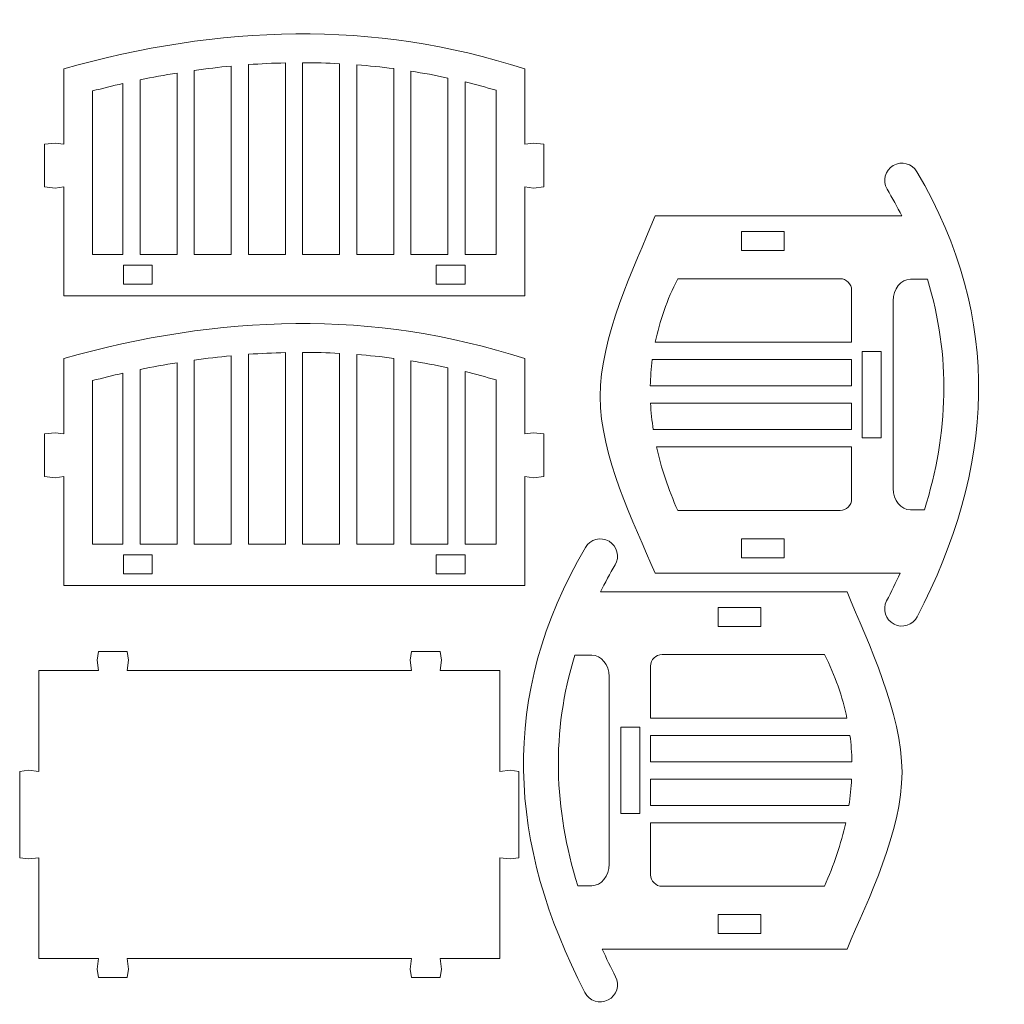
# Model space of a CAD drawing. Header units: centimetres. Extents: x -179 to 199, y -139 to 174.
# Tile 42 of 76: x -96 to -84, y 131 to 142. Entities that reach past the tile are written whole.
import ezdxf

# ---------------------------------------------------------------- set-up
doc = ezdxf.new("R2010")
doc.units = ezdxf.units.CM
doc.header["$MEASUREMENT"] = 0
doc.layers.add('Layer 1', color=7, linetype='Continuous')

msp = doc.modelspace()

# ---------------------------------------------------------------- linework, layer by layer
at = {"layer": 'Layer 1', "lineweight": 5}
for points, knots in [([(-95.01234, 141.76005), (-93.17173, 142.28319), (-91.35094, 142.34269), (-89.55849, 141.76005), (-89.55849, 141.76005), (-89.55849, 141.76005), (-89.55849, 140.86962), (-89.55849, 140.86962), (-89.55849, 140.86962), (-89.55849, 140.86962), (-89.45597, 140.88327), (-89.45597, 140.88327), (-89.45597, 140.88327), (-89.45597, 140.88327), (-89.33362, 140.86962), (-89.33362, 140.86962), (-89.33362, 140.86962), (-89.33362, 140.86962), (-89.33362, 140.36452), (-89.33362, 140.36452), (-89.33362, 140.36452), (-89.33362, 140.36452), (-89.45597, 140.35087), (-89.45597, 140.35087), (-89.45597, 140.35087), (-89.45597, 140.35087), (-89.55849, 140.36452), (-89.55849, 140.36452), (-89.55849, 140.36452), (-89.55849, 140.36452), (-89.55849, 139.07511), (-89.55849, 139.07511), (-89.55849, 139.07511), (-89.55849, 139.07511), (-95.01234, 139.07511), (-95.01234, 139.07511), (-95.01234, 139.07511), (-95.01234, 139.07511), (-95.01234, 140.36452), (-95.01234, 140.36452), (-95.01234, 140.36452), (-95.01234, 140.36452), (-95.11485, 140.35087), (-95.11485, 140.35087), (-95.11485, 140.35087), (-95.11485, 140.35087), (-95.23746, 140.36452), (-95.23746, 140.36452), (-95.23746, 140.36452), (-95.23746, 140.36452), (-95.23746, 140.86962), (-95.23746, 140.86962), (-95.23746, 140.86962), (-95.23746, 140.86962), (-95.11485, 140.88327), (-95.11485, 140.88327), (-95.11485, 140.88327), (-95.11485, 140.88327), (-95.01234, 140.86962), (-95.01234, 140.86962), (-95.01234, 140.86962), (-95.01234, 140.86962), (-95.01234, 141.76005), (-95.01234, 141.76005)], [0, 0, 0, 0, 0.05882353, 0.05882353, 0.05882353, 0.05882353, 0.11764706, 0.11764706, 0.11764706, 0.11764706, 0.17647059, 0.17647059, 0.17647059, 0.17647059, 0.23529412, 0.23529412, 0.23529412, 0.23529412, 0.29411765, 0.29411765, 0.29411765, 0.29411765, 0.35294118, 0.35294118, 0.35294118, 0.35294118, 0.41176471, 0.41176471, 0.41176471, 0.41176471, 0.47058824, 0.47058824, 0.47058824, 0.47058824, 0.52941176, 0.52941176, 0.52941176, 0.52941176, 0.58823529, 0.58823529, 0.58823529, 0.58823529, 0.64705882, 0.64705882, 0.64705882, 0.64705882, 0.70588235, 0.70588235, 0.70588235, 0.70588235, 0.76470588, 0.76470588, 0.76470588, 0.76470588, 0.82352941, 0.82352941, 0.82352941, 0.82352941, 0.88235294, 0.88235294, 0.88235294, 0.88235294, 1, 1, 1, 1]), ([(-93.03135, 139.56656), (-93.03135, 139.56656), (-93.03135, 141.79405), (-93.03135, 141.79405), (-93.03135, 141.79405), (-93.17662, 141.7804), (-93.32215, 141.7634), (-93.46742, 141.7428), (-93.46742, 141.7428), (-93.46742, 141.7428), (-93.46742, 139.56656), (-93.46742, 139.56656), (-93.46742, 139.56656), (-93.46742, 139.56656), (-93.03135, 139.56656), (-93.03135, 139.56656)], [0, 0, 0, 0, 0.2, 0.2, 0.2, 0.2, 0.4, 0.4, 0.4, 0.4, 0.6, 0.6, 0.6, 0.6, 1, 1, 1, 1]), ([(-92.39077, 139.56656), (-92.39077, 139.56656), (-92.39077, 141.83166), (-92.39077, 141.83166), (-92.39077, 141.83166), (-92.53604, 141.82831), (-92.68131, 141.82136), (-92.82684, 141.8108), (-92.82684, 141.8108), (-92.82684, 141.8108), (-92.82684, 139.56656), (-92.82684, 139.56656), (-92.82684, 139.56656), (-92.82684, 139.56656), (-92.39077, 139.56656), (-92.39077, 139.56656)], [0, 0, 0, 0, 0.2, 0.2, 0.2, 0.2, 0.4, 0.4, 0.4, 0.4, 0.6, 0.6, 0.6, 0.6, 1, 1, 1, 1]), ([(-91.75018, 139.56656), (-91.75018, 139.56656), (-91.75018, 141.82239), (-91.75018, 141.82239), (-91.75018, 141.82239), (-91.89545, 141.82986), (-92.04072, 141.83372), (-92.18625, 141.83398), (-92.18625, 141.83398), (-92.18625, 141.83398), (-92.18625, 139.56656), (-92.18625, 139.56656), (-92.18625, 139.56656), (-92.18625, 139.56656), (-91.75018, 139.56656), (-91.75018, 139.56656)], [0, 0, 0, 0, 0.2, 0.2, 0.2, 0.2, 0.4, 0.4, 0.4, 0.4, 0.6, 0.6, 0.6, 0.6, 1, 1, 1, 1]), ([(-91.10959, 139.56656), (-91.10959, 139.56656), (-91.10959, 141.7634), (-91.10959, 141.7634), (-91.10959, 141.7634), (-91.25487, 141.78246), (-91.40014, 141.79766), (-91.54567, 141.80899), (-91.54567, 141.80899), (-91.54567, 141.80899), (-91.54567, 139.56656), (-91.54567, 139.56656), (-91.54567, 139.56656), (-91.54567, 139.56656), (-91.10959, 139.56656), (-91.10959, 139.56656)], [0, 0, 0, 0, 0.2, 0.2, 0.2, 0.2, 0.4, 0.4, 0.4, 0.4, 0.6, 0.6, 0.6, 0.6, 1, 1, 1, 1]), ([(-93.67194, 139.56656), (-93.67194, 139.56656), (-93.67194, 141.71163), (-93.67194, 141.71163), (-93.67194, 141.71163), (-93.81721, 141.68819), (-93.96274, 141.6614), (-94.10801, 141.63152), (-94.10801, 141.63152), (-94.10801, 141.63152), (-94.10801, 139.56656), (-94.10801, 139.56656), (-94.10801, 139.56656), (-94.10801, 139.56656), (-93.67194, 139.56656), (-93.67194, 139.56656)], [0, 0, 0, 0, 0.2, 0.2, 0.2, 0.2, 0.4, 0.4, 0.4, 0.4, 0.6, 0.6, 0.6, 0.6, 1, 1, 1, 1]), ([(-90.46875, 139.56656), (-90.46875, 139.56656), (-90.46875, 141.65265), (-90.46875, 141.65265), (-90.46875, 141.65265), (-90.61428, 141.68381), (-90.75955, 141.71086), (-90.90508, 141.73378), (-90.90508, 141.73378), (-90.90508, 141.73378), (-90.90508, 139.56656), (-90.90508, 139.56656), (-90.90508, 139.56656), (-90.90508, 139.56656), (-90.46875, 139.56656), (-90.46875, 139.56656)], [0, 0, 0, 0, 0.2, 0.2, 0.2, 0.2, 0.4, 0.4, 0.4, 0.4, 0.6, 0.6, 0.6, 0.6, 1, 1, 1, 1]), ([(-94.31278, 139.56656), (-94.31278, 139.56656), (-94.31278, 141.58722), (-94.31278, 141.58722), (-94.31278, 141.58722), (-94.43229, 141.55992), (-94.55207, 141.53081), (-94.67158, 141.49939), (-94.67158, 141.49939), (-94.67158, 141.49939), (-94.67158, 139.56656), (-94.67158, 139.56656), (-94.67158, 139.56656), (-94.67158, 139.56656), (-94.31278, 139.56656), (-94.31278, 139.56656)], [0, 0, 0, 0, 0.2, 0.2, 0.2, 0.2, 0.4, 0.4, 0.4, 0.4, 0.6, 0.6, 0.6, 0.6, 1, 1, 1, 1]), ([(-90.2645, 141.60577), (-90.2645, 141.60577), (-90.2645, 139.56656), (-90.2645, 139.56656), (-90.2645, 139.56656), (-90.2645, 139.56656), (-89.89926, 139.56656), (-89.89926, 139.56656), (-89.89926, 139.56656), (-89.89926, 139.56656), (-89.89926, 141.5084), (-89.89926, 141.5084), (-89.89926, 141.5084), (-90.02109, 141.54395), (-90.14266, 141.5764), (-90.2645, 141.60577)], [0, 0, 0, 0, 0.2, 0.2, 0.2, 0.2, 0.4, 0.4, 0.4, 0.4, 0.6, 0.6, 0.6, 0.6, 1, 1, 1, 1]), ([(-85.10143, 140.0204), (-85.10143, 140.0204), (-86.46734, 140.0204), (-86.46734, 140.0204), (-86.46734, 140.0204), (-87.05049, 140.0204), (-87.43531, 140.0204), (-88.01845, 140.0204), (-88.01845, 140.0204), (-88.27088, 139.39888), (-88.6678, 138.58906), (-88.6678, 137.8846), (-88.6678, 137.8846), (-88.6678, 137.18014), (-88.27088, 136.39634), (-88.01845, 135.79362), (-88.01845, 135.79362), (-88.01845, 135.79362), (-85.12075, 135.79362), (-85.12075, 135.79362), (-85.12075, 135.79362), (-85.17072, 135.68441), (-85.22404, 135.5752), (-85.28045, 135.46624), (-85.28045, 135.46624), (-85.33222, 135.36605), (-85.29255, 135.24318), (-85.19261, 135.19141), (-85.19261, 135.19141), (-85.09242, 135.1399), (-84.9693, 135.17905), (-84.91778, 135.27924), (-84.91778, 135.27924), (-84.00983, 137.03126), (-83.88826, 138.78611), (-84.92345, 140.54456), (-84.92345, 140.54456), (-84.98011, 140.64167), (-85.10504, 140.67438), (-85.20214, 140.61746), (-85.20214, 140.61746), (-85.29925, 140.56053), (-85.3317, 140.43561), (-85.27504, 140.3385), (-85.27504, 140.3385), (-85.21245, 140.23264), (-85.15475, 140.12652), (-85.10143, 140.0204)], [0, 0, 0, 0, 0.07692308, 0.07692308, 0.07692308, 0.07692308, 0.15384615, 0.15384615, 0.15384615, 0.15384615, 0.23076923, 0.23076923, 0.23076923, 0.23076923, 0.30769231, 0.30769231, 0.30769231, 0.30769231, 0.38461538, 0.38461538, 0.38461538, 0.38461538, 0.46153846, 0.46153846, 0.46153846, 0.46153846, 0.53846154, 0.53846154, 0.53846154, 0.53846154, 0.61538462, 0.61538462, 0.61538462, 0.61538462, 0.69230769, 0.69230769, 0.69230769, 0.69230769, 0.76923077, 0.76923077, 0.76923077, 0.76923077, 0.84615385, 0.84615385, 0.84615385, 0.84615385, 1, 1, 1, 1]), ([(-86.49233, 139.83624), (-86.49233, 139.83624), (-86.99743, 139.83624), (-86.99743, 139.83624), (-86.99743, 139.83624), (-86.99743, 139.83624), (-86.99743, 139.61137), (-86.99743, 139.61137), (-86.99743, 139.61137), (-86.99743, 139.61137), (-86.49233, 139.61137), (-86.49233, 139.61137), (-86.49233, 139.61137), (-86.49233, 139.61137), (-86.49233, 139.83624), (-86.49233, 139.83624)], [0, 0, 0, 0, 0.2, 0.2, 0.2, 0.2, 0.4, 0.4, 0.4, 0.4, 0.6, 0.6, 0.6, 0.6, 1, 1, 1, 1]), ([(-94.3066, 139.44035), (-94.3066, 139.44035), (-93.96583, 139.44035), (-93.96583, 139.44035), (-93.96583, 139.44035), (-93.96583, 139.44035), (-93.96583, 139.21523), (-93.96583, 139.21523), (-93.96583, 139.21523), (-93.96583, 139.21523), (-94.3066, 139.21523), (-94.3066, 139.21523), (-94.3066, 139.21523), (-94.3066, 139.21523), (-94.3066, 139.44035), (-94.3066, 139.44035)], [0, 0, 0, 0, 0.2, 0.2, 0.2, 0.2, 0.4, 0.4, 0.4, 0.4, 0.6, 0.6, 0.6, 0.6, 1, 1, 1, 1]), ([(-90.60526, 139.44035), (-90.60526, 139.44035), (-90.2645, 139.44035), (-90.2645, 139.44035), (-90.2645, 139.44035), (-90.2645, 139.44035), (-90.2645, 139.21523), (-90.2645, 139.21523), (-90.2645, 139.21523), (-90.2645, 139.21523), (-90.60526, 139.21523), (-90.60526, 139.21523), (-90.60526, 139.21523), (-90.60526, 139.21523), (-90.60526, 139.44035), (-90.60526, 139.44035)], [0, 0, 0, 0, 0.2, 0.2, 0.2, 0.2, 0.4, 0.4, 0.4, 0.4, 0.6, 0.6, 0.6, 0.6, 1, 1, 1, 1]), ([(-85.69411, 138.52647), (-85.69411, 138.52647), (-88.01665, 138.52647), (-88.01665, 138.52647), (-88.01665, 138.52647), (-87.96462, 138.77684), (-87.87704, 139.0272), (-87.75058, 139.27782), (-87.75058, 139.27782), (-87.11051, 139.27782), (-86.47069, 139.27782), (-85.83062, 139.27782), (-85.83062, 139.27782), (-85.75567, 139.27782), (-85.69411, 139.21651), (-85.69411, 139.14156), (-85.69411, 139.14156), (-85.69411, 139.14156), (-85.69411, 138.52647), (-85.69411, 138.52647)], [0, 0, 0, 0, 0.16666667, 0.16666667, 0.16666667, 0.16666667, 0.33333333, 0.33333333, 0.33333333, 0.33333333, 0.5, 0.5, 0.5, 0.5, 0.66666667, 0.66666667, 0.66666667, 0.66666667, 1, 1, 1, 1]), ([(-84.83227, 136.54264), (-84.83227, 136.54264), (-84.9984, 136.54264), (-84.9984, 136.54264), (-84.9984, 136.54264), (-85.1107, 136.54264), (-85.20292, 136.65675), (-85.20292, 136.79635), (-85.20292, 136.79635), (-85.20292, 136.79635), (-85.20292, 139.01767), (-85.20292, 139.01767), (-85.20292, 139.01767), (-85.20292, 139.15727), (-85.1107, 139.27138), (-84.9984, 139.27138), (-84.9984, 139.27138), (-84.9984, 139.27138), (-84.79801, 139.27138), (-84.79801, 139.27138), (-84.79801, 139.27138), (-84.51751, 138.36292), (-84.54894, 137.45316), (-84.83227, 136.54264)], [0, 0, 0, 0, 0.14285714, 0.14285714, 0.14285714, 0.14285714, 0.28571429, 0.28571429, 0.28571429, 0.28571429, 0.42857143, 0.42857143, 0.42857143, 0.42857143, 0.57142857, 0.57142857, 0.57142857, 0.57142857, 0.71428571, 0.71428571, 0.71428571, 0.71428571, 1, 1, 1, 1]), ([(-95.01234, 138.33278), (-93.17173, 138.85617), (-91.35094, 138.91541), (-89.55849, 138.33278), (-89.55849, 138.33278), (-89.55849, 138.33278), (-89.55849, 137.44235), (-89.55849, 137.44235), (-89.55849, 137.44235), (-89.55849, 137.44235), (-89.45597, 137.456), (-89.45597, 137.456), (-89.45597, 137.456), (-89.45597, 137.456), (-89.33362, 137.44235), (-89.33362, 137.44235), (-89.33362, 137.44235), (-89.33362, 137.44235), (-89.33362, 136.93724), (-89.33362, 136.93724), (-89.33362, 136.93724), (-89.33362, 136.93724), (-89.45597, 136.92385), (-89.45597, 136.92385), (-89.45597, 136.92385), (-89.45597, 136.92385), (-89.55849, 136.93724), (-89.55849, 136.93724), (-89.55849, 136.93724), (-89.55849, 136.93724), (-89.55849, 135.64783), (-89.55849, 135.64783), (-89.55849, 135.64783), (-89.55849, 135.64783), (-95.01234, 135.64783), (-95.01234, 135.64783), (-95.01234, 135.64783), (-95.01234, 135.64783), (-95.01234, 136.93724), (-95.01234, 136.93724), (-95.01234, 136.93724), (-95.01234, 136.93724), (-95.11485, 136.92385), (-95.11485, 136.92385), (-95.11485, 136.92385), (-95.11485, 136.92385), (-95.23746, 136.93724), (-95.23746, 136.93724), (-95.23746, 136.93724), (-95.23746, 136.93724), (-95.23746, 137.44235), (-95.23746, 137.44235), (-95.23746, 137.44235), (-95.23746, 137.44235), (-95.11485, 137.456), (-95.11485, 137.456), (-95.11485, 137.456), (-95.11485, 137.456), (-95.01234, 137.44235), (-95.01234, 137.44235), (-95.01234, 137.44235), (-95.01234, 137.44235), (-95.01234, 138.33278), (-95.01234, 138.33278)], [0, 0, 0, 0, 0.05882353, 0.05882353, 0.05882353, 0.05882353, 0.11764706, 0.11764706, 0.11764706, 0.11764706, 0.17647059, 0.17647059, 0.17647059, 0.17647059, 0.23529412, 0.23529412, 0.23529412, 0.23529412, 0.29411765, 0.29411765, 0.29411765, 0.29411765, 0.35294118, 0.35294118, 0.35294118, 0.35294118, 0.41176471, 0.41176471, 0.41176471, 0.41176471, 0.47058824, 0.47058824, 0.47058824, 0.47058824, 0.52941176, 0.52941176, 0.52941176, 0.52941176, 0.58823529, 0.58823529, 0.58823529, 0.58823529, 0.64705882, 0.64705882, 0.64705882, 0.64705882, 0.70588235, 0.70588235, 0.70588235, 0.70588235, 0.76470588, 0.76470588, 0.76470588, 0.76470588, 0.82352941, 0.82352941, 0.82352941, 0.82352941, 0.88235294, 0.88235294, 0.88235294, 0.88235294, 1, 1, 1, 1]), ([(-92.39077, 136.13928), (-92.39077, 136.13928), (-92.39077, 138.40438), (-92.39077, 138.40438), (-92.39077, 138.40438), (-92.53604, 138.40129), (-92.68131, 138.39434), (-92.82684, 138.38378), (-92.82684, 138.38378), (-92.82684, 138.38378), (-92.82684, 136.13928), (-92.82684, 136.13928), (-92.82684, 136.13928), (-92.82684, 136.13928), (-92.39077, 136.13928), (-92.39077, 136.13928)], [0, 0, 0, 0, 0.2, 0.2, 0.2, 0.2, 0.4, 0.4, 0.4, 0.4, 0.6, 0.6, 0.6, 0.6, 1, 1, 1, 1]), ([(-91.75018, 136.13928), (-91.75018, 136.13928), (-91.75018, 138.39511), (-91.75018, 138.39511), (-91.75018, 138.39511), (-91.89545, 138.40258), (-92.04072, 138.40644), (-92.18625, 138.4067), (-92.18625, 138.4067), (-92.18625, 138.4067), (-92.18625, 136.13928), (-92.18625, 136.13928), (-92.18625, 136.13928), (-92.18625, 136.13928), (-91.75018, 136.13928), (-91.75018, 136.13928)], [0, 0, 0, 0, 0.2, 0.2, 0.2, 0.2, 0.4, 0.4, 0.4, 0.4, 0.6, 0.6, 0.6, 0.6, 1, 1, 1, 1]), ([(-85.34304, 138.41829), (-85.34304, 138.41829), (-85.56815, 138.41829), (-85.56815, 138.41829), (-85.56815, 138.41829), (-85.56815, 138.41829), (-85.56815, 137.39573), (-85.56815, 137.39573), (-85.56815, 137.39573), (-85.56815, 137.39573), (-85.34304, 137.39573), (-85.34304, 137.39573), (-85.34304, 137.39573), (-85.34304, 137.39573), (-85.34304, 138.41829), (-85.34304, 138.41829)], [0, 0, 0, 0, 0.2, 0.2, 0.2, 0.2, 0.4, 0.4, 0.4, 0.4, 0.6, 0.6, 0.6, 0.6, 1, 1, 1, 1]), ([(-93.67194, 136.13928), (-93.67194, 136.13928), (-93.67194, 138.28461), (-93.67194, 138.28461), (-93.67194, 138.28461), (-93.81721, 138.26092), (-93.96274, 138.23413), (-94.10801, 138.20399), (-94.10801, 138.20399), (-94.10801, 138.20399), (-94.10801, 136.13928), (-94.10801, 136.13928), (-94.10801, 136.13928), (-94.10801, 136.13928), (-93.67194, 136.13928), (-93.67194, 136.13928)], [0, 0, 0, 0, 0.2, 0.2, 0.2, 0.2, 0.4, 0.4, 0.4, 0.4, 0.6, 0.6, 0.6, 0.6, 1, 1, 1, 1]), ([(-93.03135, 136.13928), (-93.03135, 136.13928), (-93.03135, 138.36678), (-93.03135, 138.36678), (-93.03135, 138.36678), (-93.17662, 138.35313), (-93.32215, 138.33587), (-93.46742, 138.31552), (-93.46742, 138.31552), (-93.46742, 138.31552), (-93.46742, 136.13928), (-93.46742, 136.13928), (-93.46742, 136.13928), (-93.46742, 136.13928), (-93.03135, 136.13928), (-93.03135, 136.13928)], [0, 0, 0, 0, 0.2, 0.2, 0.2, 0.2, 0.4, 0.4, 0.4, 0.4, 0.6, 0.6, 0.6, 0.6, 1, 1, 1, 1]), ([(-91.10959, 136.13928), (-91.10959, 136.13928), (-91.10959, 138.33613), (-91.10959, 138.33613), (-91.10959, 138.33613), (-91.25487, 138.35545), (-91.40014, 138.37064), (-91.54567, 138.38172), (-91.54567, 138.38172), (-91.54567, 138.38172), (-91.54567, 136.13928), (-91.54567, 136.13928), (-91.54567, 136.13928), (-91.54567, 136.13928), (-91.10959, 136.13928), (-91.10959, 136.13928)], [0, 0, 0, 0, 0.2, 0.2, 0.2, 0.2, 0.4, 0.4, 0.4, 0.4, 0.6, 0.6, 0.6, 0.6, 1, 1, 1, 1]), ([(-90.46875, 136.13928), (-90.46875, 136.13928), (-90.46875, 138.22537), (-90.46875, 138.22537), (-90.46875, 138.22537), (-90.61428, 138.25654), (-90.75955, 138.28384), (-90.90508, 138.30651), (-90.90508, 138.30651), (-90.90508, 138.30651), (-90.90508, 136.13928), (-90.90508, 136.13928), (-90.90508, 136.13928), (-90.90508, 136.13928), (-90.46875, 136.13928), (-90.46875, 136.13928)], [0, 0, 0, 0, 0.2, 0.2, 0.2, 0.2, 0.4, 0.4, 0.4, 0.4, 0.6, 0.6, 0.6, 0.6, 1, 1, 1, 1]), ([(-88.05142, 138.32196), (-88.05142, 138.32196), (-85.69411, 138.32196), (-85.69411, 138.32196), (-85.69411, 138.32196), (-85.69411, 138.32196), (-85.69411, 138.00927), (-85.69411, 138.00927), (-85.69411, 138.00927), (-85.69411, 138.00927), (-88.07486, 138.00927), (-88.07486, 138.00927), (-88.07486, 138.00927), (-88.07306, 138.11358), (-88.06507, 138.21764), (-88.05142, 138.32196)], [0, 0, 0, 0, 0.2, 0.2, 0.2, 0.2, 0.4, 0.4, 0.4, 0.4, 0.6, 0.6, 0.6, 0.6, 1, 1, 1, 1]), ([(-94.31278, 136.13928), (-94.31278, 136.13928), (-94.31278, 138.15969), (-94.31278, 138.15969), (-94.31278, 138.15969), (-94.43229, 138.1329), (-94.55207, 138.10354), (-94.67158, 138.07237), (-94.67158, 138.07237), (-94.67158, 138.07237), (-94.67158, 136.13928), (-94.67158, 136.13928), (-94.67158, 136.13928), (-94.67158, 136.13928), (-94.31278, 136.13928), (-94.31278, 136.13928)], [0, 0, 0, 0, 0.2, 0.2, 0.2, 0.2, 0.4, 0.4, 0.4, 0.4, 0.6, 0.6, 0.6, 0.6, 1, 1, 1, 1]), ([(-90.2645, 138.17875), (-90.2645, 138.17875), (-90.2645, 136.13928), (-90.2645, 136.13928), (-90.2645, 136.13928), (-90.2645, 136.13928), (-89.89926, 136.13928), (-89.89926, 136.13928), (-89.89926, 136.13928), (-89.89926, 136.13928), (-89.89926, 138.08113), (-89.89926, 138.08113), (-89.89926, 138.08113), (-90.02109, 138.11667), (-90.14266, 138.14913), (-90.2645, 138.17875)], [0, 0, 0, 0, 0.2, 0.2, 0.2, 0.2, 0.4, 0.4, 0.4, 0.4, 0.6, 0.6, 0.6, 0.6, 1, 1, 1, 1]), ([(-85.69411, 137.49232), (-85.69411, 137.49232), (-88.03957, 137.49232), (-88.03957, 137.49232), (-88.03957, 137.49232), (-88.05554, 137.59638), (-88.06662, 137.70069), (-88.07177, 137.80475), (-88.07177, 137.80475), (-88.07177, 137.80475), (-85.69411, 137.80475), (-85.69411, 137.80475), (-85.69411, 137.80475), (-85.69411, 137.80475), (-85.69411, 137.49232), (-85.69411, 137.49232)], [0, 0, 0, 0, 0.2, 0.2, 0.2, 0.2, 0.4, 0.4, 0.4, 0.4, 0.6, 0.6, 0.6, 0.6, 1, 1, 1, 1]), ([(-88.0012, 137.28755), (-88.0012, 137.28755), (-85.69411, 137.28755), (-85.69411, 137.28755), (-85.69411, 137.28755), (-85.69411, 137.28755), (-85.69411, 136.67272), (-85.69411, 136.67272), (-85.69411, 136.67272), (-85.69411, 136.59751), (-85.75567, 136.5362), (-85.83062, 136.5362), (-85.83062, 136.5362), (-85.83062, 136.5362), (-87.75058, 136.5362), (-87.75058, 136.5362), (-87.75058, 136.5362), (-87.86133, 136.78682), (-87.94607, 137.03718), (-88.0012, 137.28755)], [0, 0, 0, 0, 0.16666667, 0.16666667, 0.16666667, 0.16666667, 0.33333333, 0.33333333, 0.33333333, 0.33333333, 0.5, 0.5, 0.5, 0.5, 0.66666667, 0.66666667, 0.66666667, 0.66666667, 1, 1, 1, 1]), ([(-88.66367, 135.57442), (-88.66367, 135.57442), (-87.29802, 135.57442), (-87.29802, 135.57442), (-87.29802, 135.57442), (-86.71462, 135.57442), (-86.33006, 135.57442), (-85.74691, 135.57442), (-85.74691, 135.57442), (-85.49423, 134.95264), (-85.09757, 134.14309), (-85.09757, 133.43862), (-85.09757, 133.43862), (-85.09757, 132.73416), (-85.49423, 131.95036), (-85.74691, 131.34738), (-85.74691, 131.34738), (-85.74691, 131.34738), (-88.64461, 131.34738), (-88.64461, 131.34738), (-88.64461, 131.34738), (-88.59465, 131.23843), (-88.54133, 131.12922), (-88.48466, 131.02026), (-88.48466, 131.02026), (-88.43315, 130.92007), (-88.47256, 130.79695), (-88.57275, 130.74517), (-88.57275, 130.74517), (-88.67295, 130.69366), (-88.79607, 130.73307), (-88.84758, 130.83326), (-88.84758, 130.83326), (-89.75553, 132.58502), (-89.87685, 134.33987), (-88.84192, 136.09859), (-88.84192, 136.09859), (-88.78499, 136.19569), (-88.66033, 136.22814), (-88.56296, 136.17122), (-88.56296, 136.17122), (-88.46612, 136.1143), (-88.43366, 135.98963), (-88.49033, 135.89253), (-88.49033, 135.89253), (-88.55292, 135.78641), (-88.61036, 135.68054), (-88.66367, 135.57442)], [0, 0, 0, 0, 0.07692308, 0.07692308, 0.07692308, 0.07692308, 0.15384615, 0.15384615, 0.15384615, 0.15384615, 0.23076923, 0.23076923, 0.23076923, 0.23076923, 0.30769231, 0.30769231, 0.30769231, 0.30769231, 0.38461538, 0.38461538, 0.38461538, 0.38461538, 0.46153846, 0.46153846, 0.46153846, 0.46153846, 0.53846154, 0.53846154, 0.53846154, 0.53846154, 0.61538462, 0.61538462, 0.61538462, 0.61538462, 0.69230769, 0.69230769, 0.69230769, 0.69230769, 0.76923077, 0.76923077, 0.76923077, 0.76923077, 0.84615385, 0.84615385, 0.84615385, 0.84615385, 1, 1, 1, 1]), ([(-86.49233, 136.20264), (-86.49233, 136.20264), (-86.99743, 136.20264), (-86.99743, 136.20264), (-86.99743, 136.20264), (-86.99743, 136.20264), (-86.99743, 135.97778), (-86.99743, 135.97778), (-86.99743, 135.97778), (-86.99743, 135.97778), (-86.49233, 135.97778), (-86.49233, 135.97778), (-86.49233, 135.97778), (-86.49233, 135.97778), (-86.49233, 136.20264), (-86.49233, 136.20264)], [0, 0, 0, 0, 0.2, 0.2, 0.2, 0.2, 0.4, 0.4, 0.4, 0.4, 0.6, 0.6, 0.6, 0.6, 1, 1, 1, 1]), ([(-94.3066, 136.01307), (-94.3066, 136.01307), (-93.96583, 136.01307), (-93.96583, 136.01307), (-93.96583, 136.01307), (-93.96583, 136.01307), (-93.96583, 135.78821), (-93.96583, 135.78821), (-93.96583, 135.78821), (-93.96583, 135.78821), (-94.3066, 135.78821), (-94.3066, 135.78821), (-94.3066, 135.78821), (-94.3066, 135.78821), (-94.3066, 136.01307), (-94.3066, 136.01307)], [0, 0, 0, 0, 0.2, 0.2, 0.2, 0.2, 0.4, 0.4, 0.4, 0.4, 0.6, 0.6, 0.6, 0.6, 1, 1, 1, 1]), ([(-90.60526, 136.01307), (-90.60526, 136.01307), (-90.2645, 136.01307), (-90.2645, 136.01307), (-90.2645, 136.01307), (-90.2645, 136.01307), (-90.2645, 135.78821), (-90.2645, 135.78821), (-90.2645, 135.78821), (-90.2645, 135.78821), (-90.60526, 135.78821), (-90.60526, 135.78821), (-90.60526, 135.78821), (-90.60526, 135.78821), (-90.60526, 136.01307), (-90.60526, 136.01307)], [0, 0, 0, 0, 0.2, 0.2, 0.2, 0.2, 0.4, 0.4, 0.4, 0.4, 0.6, 0.6, 0.6, 0.6, 1, 1, 1, 1]), ([(-87.27303, 135.39026), (-87.27303, 135.39026), (-86.76793, 135.39026), (-86.76793, 135.39026), (-86.76793, 135.39026), (-86.76793, 135.39026), (-86.76793, 135.1654), (-86.76793, 135.1654), (-86.76793, 135.1654), (-86.76793, 135.1654), (-87.27303, 135.1654), (-87.27303, 135.1654), (-87.27303, 135.1654), (-87.27303, 135.1654), (-87.27303, 135.39026), (-87.27303, 135.39026)], [0, 0, 0, 0, 0.2, 0.2, 0.2, 0.2, 0.4, 0.4, 0.4, 0.4, 0.6, 0.6, 0.6, 0.6, 1, 1, 1, 1]), ([(-95.30752, 134.64252), (-95.30752, 134.64252), (-94.60152, 134.64252), (-94.60152, 134.64252), (-94.60152, 134.64252), (-94.60152, 134.64252), (-94.61517, 134.76538), (-94.61517, 134.76538), (-94.61517, 134.76538), (-94.61517, 134.76538), (-94.60152, 134.86764), (-94.60152, 134.86764), (-94.60152, 134.86764), (-94.60152, 134.86764), (-94.26075, 134.86764), (-94.26075, 134.86764), (-94.26075, 134.86764), (-94.26075, 134.86764), (-94.2471, 134.76538), (-94.2471, 134.76538), (-94.2471, 134.76538), (-94.2471, 134.76538), (-94.26075, 134.64252), (-94.26075, 134.64252), (-94.26075, 134.64252), (-94.26075, 134.64252), (-90.90019, 134.64252), (-90.90019, 134.64252), (-90.90019, 134.64252), (-90.90019, 134.64252), (-90.91384, 134.76538), (-90.91384, 134.76538), (-90.91384, 134.76538), (-90.91384, 134.76538), (-90.90019, 134.86764), (-90.90019, 134.86764), (-90.90019, 134.86764), (-90.90019, 134.86764), (-90.55916, 134.86764), (-90.55916, 134.86764), (-90.55916, 134.86764), (-90.55916, 134.86764), (-90.54577, 134.76538), (-90.54577, 134.76538), (-90.54577, 134.76538), (-90.54577, 134.76538), (-90.55916, 134.64252), (-90.55916, 134.64252), (-90.55916, 134.64252), (-90.55916, 134.64252), (-89.85341, 134.64252), (-89.85341, 134.64252), (-89.85341, 134.64252), (-89.85341, 134.64252), (-89.85341, 133.44944), (-89.85341, 133.44944), (-89.85341, 133.44944), (-89.85341, 133.44944), (-89.73054, 133.46309), (-89.73054, 133.46309), (-89.73054, 133.46309), (-89.73054, 133.46309), (-89.62855, 133.44944), (-89.62855, 133.44944), (-89.62855, 133.44944), (-89.62855, 133.44944), (-89.62855, 132.42687), (-89.62855, 132.42687), (-89.62855, 132.42687), (-89.62855, 132.42687), (-89.73054, 132.41322), (-89.73054, 132.41322), (-89.73054, 132.41322), (-89.73054, 132.41322), (-89.85341, 132.42687), (-89.85341, 132.42687), (-89.85341, 132.42687), (-89.85341, 132.42687), (-89.85341, 131.23379), (-89.85341, 131.23379), (-89.85341, 131.23379), (-89.85341, 131.23379), (-90.55916, 131.23379), (-90.55916, 131.23379), (-90.55916, 131.23379), (-90.55916, 131.23379), (-90.54577, 131.11093), (-90.54577, 131.11093), (-90.54577, 131.11093), (-90.54577, 131.11093), (-90.55916, 131.00893), (-90.55916, 131.00893), (-90.55916, 131.00893), (-90.55916, 131.00893), (-90.90019, 131.00893), (-90.90019, 131.00893), (-90.90019, 131.00893), (-90.90019, 131.00893), (-90.91384, 131.11093), (-90.91384, 131.11093), (-90.91384, 131.11093), (-90.91384, 131.11093), (-90.90019, 131.23379), (-90.90019, 131.23379), (-90.90019, 131.23379), (-90.90019, 131.23379), (-94.26075, 131.23379), (-94.26075, 131.23379), (-94.26075, 131.23379), (-94.26075, 131.23379), (-94.2471, 131.11093), (-94.2471, 131.11093), (-94.2471, 131.11093), (-94.2471, 131.11093), (-94.26075, 131.00893), (-94.26075, 131.00893), (-94.26075, 131.00893), (-94.26075, 131.00893), (-94.60152, 131.00893), (-94.60152, 131.00893), (-94.60152, 131.00893), (-94.60152, 131.00893), (-94.61517, 131.11093), (-94.61517, 131.11093), (-94.61517, 131.11093), (-94.61517, 131.11093), (-94.60152, 131.23379), (-94.60152, 131.23379), (-94.60152, 131.23379), (-94.60152, 131.23379), (-95.30752, 131.23379), (-95.30752, 131.23379), (-95.30752, 131.23379), (-95.30752, 131.23379), (-95.30752, 132.42687), (-95.30752, 132.42687), (-95.30752, 132.42687), (-95.30752, 132.42687), (-95.43012, 132.41322), (-95.43012, 132.41322), (-95.43012, 132.41322), (-95.43012, 132.41322), (-95.53238, 132.42687), (-95.53238, 132.42687), (-95.53238, 132.42687), (-95.53238, 132.42687), (-95.53238, 133.44944), (-95.53238, 133.44944), (-95.53238, 133.44944), (-95.53238, 133.44944), (-95.43012, 133.46309), (-95.43012, 133.46309), (-95.43012, 133.46309), (-95.43012, 133.46309), (-95.30752, 133.44944), (-95.30752, 133.44944), (-95.30752, 133.44944), (-95.30752, 133.44944), (-95.30752, 134.64252), (-95.30752, 134.64252)], [0, 0, 0, 0, 0.02439024, 0.02439024, 0.02439024, 0.02439024, 0.04878049, 0.04878049, 0.04878049, 0.04878049, 0.07317073, 0.07317073, 0.07317073, 0.07317073, 0.09756098, 0.09756098, 0.09756098, 0.09756098, 0.12195122, 0.12195122, 0.12195122, 0.12195122, 0.14634146, 0.14634146, 0.14634146, 0.14634146, 0.17073171, 0.17073171, 0.17073171, 0.17073171, 0.19512195, 0.19512195, 0.19512195, 0.19512195, 0.2195122, 0.2195122, 0.2195122, 0.2195122, 0.24390244, 0.24390244, 0.24390244, 0.24390244, 0.26829268, 0.26829268, 0.26829268, 0.26829268, 0.29268293, 0.29268293, 0.29268293, 0.29268293, 0.31707317, 0.31707317, 0.31707317, 0.31707317, 0.34146341, 0.34146341, 0.34146341, 0.34146341, 0.36585366, 0.36585366, 0.36585366, 0.36585366, 0.3902439, 0.3902439, 0.3902439, 0.3902439, 0.41463415, 0.41463415, 0.41463415, 0.41463415, 0.43902439, 0.43902439, 0.43902439, 0.43902439, 0.46341463, 0.46341463, 0.46341463, 0.46341463, 0.48780488, 0.48780488, 0.48780488, 0.48780488, 0.51219512, 0.51219512, 0.51219512, 0.51219512, 0.53658537, 0.53658537, 0.53658537, 0.53658537, 0.56097561, 0.56097561, 0.56097561, 0.56097561, 0.58536585, 0.58536585, 0.58536585, 0.58536585, 0.6097561, 0.6097561, 0.6097561, 0.6097561, 0.63414634, 0.63414634, 0.63414634, 0.63414634, 0.65853659, 0.65853659, 0.65853659, 0.65853659, 0.68292683, 0.68292683, 0.68292683, 0.68292683, 0.70731707, 0.70731707, 0.70731707, 0.70731707, 0.73170732, 0.73170732, 0.73170732, 0.73170732, 0.75609756, 0.75609756, 0.75609756, 0.75609756, 0.7804878, 0.7804878, 0.7804878, 0.7804878, 0.80487805, 0.80487805, 0.80487805, 0.80487805, 0.82926829, 0.82926829, 0.82926829, 0.82926829, 0.85365854, 0.85365854, 0.85365854, 0.85365854, 0.87804878, 0.87804878, 0.87804878, 0.87804878, 0.90243902, 0.90243902, 0.90243902, 0.90243902, 0.92682927, 0.92682927, 0.92682927, 0.92682927, 0.95121951, 0.95121951, 0.95121951, 0.95121951, 1, 1, 1, 1]), ([(-88.93284, 132.09666), (-88.93284, 132.09666), (-88.76696, 132.09666), (-88.76696, 132.09666), (-88.76696, 132.09666), (-88.65466, 132.09666), (-88.56245, 132.21077), (-88.56245, 132.35012), (-88.56245, 132.35012), (-88.56245, 132.35012), (-88.56245, 134.57169), (-88.56245, 134.57169), (-88.56245, 134.57169), (-88.56245, 134.71104), (-88.65466, 134.8254), (-88.76696, 134.8254), (-88.76696, 134.8254), (-88.76696, 134.8254), (-88.9671, 134.8254), (-88.9671, 134.8254), (-88.9671, 134.8254), (-89.24759, 133.91694), (-89.21617, 133.00719), (-88.93284, 132.09666)], [0, 0, 0, 0, 0.14285714, 0.14285714, 0.14285714, 0.14285714, 0.28571429, 0.28571429, 0.28571429, 0.28571429, 0.42857143, 0.42857143, 0.42857143, 0.42857143, 0.57142857, 0.57142857, 0.57142857, 0.57142857, 0.71428571, 0.71428571, 0.71428571, 0.71428571, 1, 1, 1, 1]), ([(-88.071, 134.08024), (-88.071, 134.08024), (-85.74871, 134.08024), (-85.74871, 134.08024), (-85.74871, 134.08024), (-85.80074, 134.33086), (-85.88806, 134.58122), (-86.01479, 134.83158), (-86.01479, 134.83158), (-86.65486, 134.83158), (-87.29467, 134.83158), (-87.93474, 134.83158), (-87.93474, 134.83158), (-88.0097, 134.83158), (-88.071, 134.77028), (-88.071, 134.69532), (-88.071, 134.69532), (-88.071, 134.69532), (-88.071, 134.08024), (-88.071, 134.08024)], [0, 0, 0, 0, 0.16666667, 0.16666667, 0.16666667, 0.16666667, 0.33333333, 0.33333333, 0.33333333, 0.33333333, 0.5, 0.5, 0.5, 0.5, 0.66666667, 0.66666667, 0.66666667, 0.66666667, 1, 1, 1, 1]), ([(-88.42207, 133.97231), (-88.42207, 133.97231), (-88.19721, 133.97231), (-88.19721, 133.97231), (-88.19721, 133.97231), (-88.19721, 133.97231), (-88.19721, 132.94949), (-88.19721, 132.94949), (-88.19721, 132.94949), (-88.19721, 132.94949), (-88.42207, 132.94949), (-88.42207, 132.94949), (-88.42207, 132.94949), (-88.42207, 132.94949), (-88.42207, 133.97231), (-88.42207, 133.97231)], [0, 0, 0, 0, 0.2, 0.2, 0.2, 0.2, 0.4, 0.4, 0.4, 0.4, 0.6, 0.6, 0.6, 0.6, 1, 1, 1, 1]), ([(-85.71394, 133.87572), (-85.71394, 133.87572), (-88.071, 133.87572), (-88.071, 133.87572), (-88.071, 133.87572), (-88.071, 133.87572), (-88.071, 133.56329), (-88.071, 133.56329), (-88.071, 133.56329), (-88.071, 133.56329), (-85.69024, 133.56329), (-85.69024, 133.56329), (-85.69024, 133.56329), (-85.69231, 133.66735), (-85.70003, 133.77166), (-85.71394, 133.87572)], [0, 0, 0, 0, 0.2, 0.2, 0.2, 0.2, 0.4, 0.4, 0.4, 0.4, 0.6, 0.6, 0.6, 0.6, 1, 1, 1, 1]), ([(-88.071, 133.04608), (-88.071, 133.04608), (-85.72553, 133.04608), (-85.72553, 133.04608), (-85.72553, 133.04608), (-85.70956, 133.1504), (-85.69874, 133.25446), (-85.69334, 133.35877), (-85.69334, 133.35877), (-85.69334, 133.35877), (-88.071, 133.35877), (-88.071, 133.35877), (-88.071, 133.35877), (-88.071, 133.35877), (-88.071, 133.04608), (-88.071, 133.04608)], [0, 0, 0, 0, 0.2, 0.2, 0.2, 0.2, 0.4, 0.4, 0.4, 0.4, 0.6, 0.6, 0.6, 0.6, 1, 1, 1, 1]), ([(-85.76391, 132.84157), (-85.76391, 132.84157), (-88.071, 132.84157), (-88.071, 132.84157), (-88.071, 132.84157), (-88.071, 132.84157), (-88.071, 132.22648), (-88.071, 132.22648), (-88.071, 132.22648), (-88.071, 132.15153), (-88.0097, 132.09022), (-87.93474, 132.09022), (-87.93474, 132.09022), (-87.93474, 132.09022), (-86.01479, 132.09022), (-86.01479, 132.09022), (-86.01479, 132.09022), (-85.90377, 132.34059), (-85.81903, 132.5912), (-85.76391, 132.84157)], [0, 0, 0, 0, 0.16666667, 0.16666667, 0.16666667, 0.16666667, 0.33333333, 0.33333333, 0.33333333, 0.33333333, 0.5, 0.5, 0.5, 0.5, 0.66666667, 0.66666667, 0.66666667, 0.66666667, 1, 1, 1, 1]), ([(-87.27303, 131.75667), (-87.27303, 131.75667), (-86.76793, 131.75667), (-86.76793, 131.75667), (-86.76793, 131.75667), (-86.76793, 131.75667), (-86.76793, 131.53155), (-86.76793, 131.53155), (-86.76793, 131.53155), (-86.76793, 131.53155), (-87.27303, 131.53155), (-87.27303, 131.53155), (-87.27303, 131.53155), (-87.27303, 131.53155), (-87.27303, 131.75667), (-87.27303, 131.75667)], [0, 0, 0, 0, 0.2, 0.2, 0.2, 0.2, 0.4, 0.4, 0.4, 0.4, 0.6, 0.6, 0.6, 0.6, 1, 1, 1, 1])]:
    msp.add_open_spline(points, degree=3, knots=knots, dxfattribs=at)

doc.saveas('drawing.dxf')
